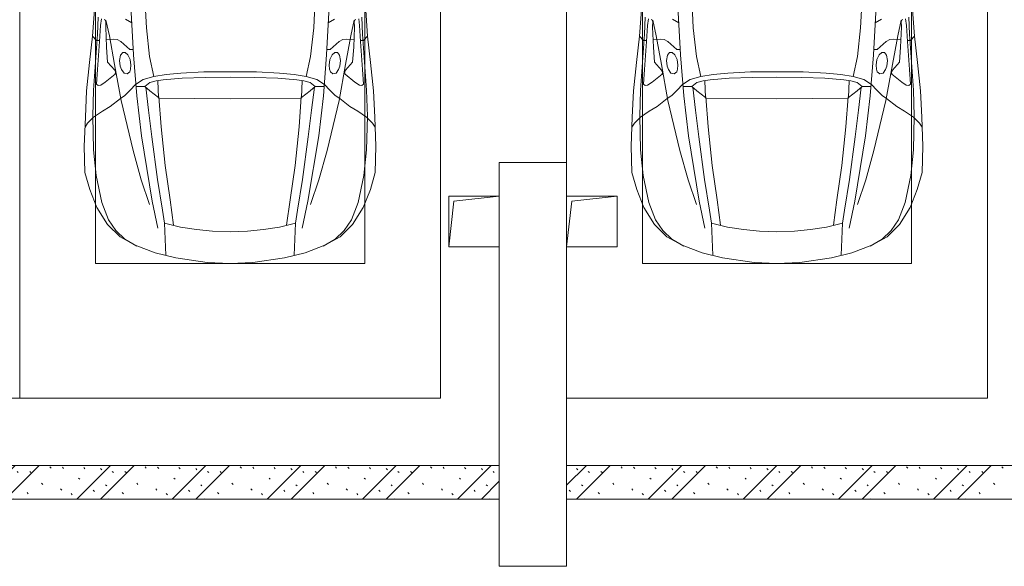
# Model space of a CAD drawing. Header units: millimetres. Extents: x -32229 to 169101, y -13689 to 125138.
# Tile 155 of 202: x 55035 to 60886, y 81350 to 84600. Entities that reach past the tile are written whole.
import ezdxf

# ---------------------------------------------------------------- set-up
doc = ezdxf.new("R2010")
doc.units = ezdxf.units.MM
for name, color, linetype, lineweight in [('A-DETL-GENF-OTLN', 7, 'Continuous', 18), ('A-WALL-____-PATT', 7, 'Continuous', 40), ('C-PRKG-____-OTLN', 7, 'Continuous', 18), ('I-WALL-____-MCUT', 7, 'Continuous', 40), ('M-EQPM-____-OTLN', 7, 'Continuous', 18), ('S-COLS-____-MCUT', 7, 'Continuous', 40)]:
    doc.layers.add(name, color=color, linetype=linetype, lineweight=lineweight)
pattern_1 = [(135, (300.56, 377.28), (-565.6854, 6e-14), [10, -790]), (135, (349.8, 474.73), (-565.6854, 6e-14), [10, -790]), (135, (423.93, 473.06), (-565.6854, 6e-14), [10, -790]), (135, (229.92, 447.9), (-565.6854, 6e-14), [10, -790]), (135, (155.08, 447.9), (-565.6854, 6e-14), [10, -790]), (135, (114.9, 369.03), (-565.6854, 6e-14), [10, -790]), (135, (132.43, 285.8), (-565.6854, 6e-14), [10, -790]), (135, (214.66, 322), (-565.6854, 6e-14), [10, -790]), (135, (198.16, 261.88), (-565.6854, 6e-14), [10, -790]), (135, (45.2, 272.9), (-565.6854, 6e-14), [10, -790]), (135, (42.32, 336.16), (-565.6854, 6e-14), [10, -790]), (135, (92.26, 192.24), (-565.6854, 6e-14), [10, -790]), (135, (7.07, 149.2), (-565.6854, 6e-14), [10, -790]), (135, (80.6, 95.1), (-565.6854, 6e-14), [10, -790]), (135, (79.53, 36.94), (-565.6854, 6e-14), [10, -790]), (135, (153.87, 74.56), (-565.6854, 6e-14), [10, -790]), (135, (228.35, 124.8), (-565.6854, 6e-14), [10, -790]), (135, (279.75, 180.4), (-565.6854, 6e-14), [10, -790]), (135, (282.9, 31.63), (-565.6854, 6e-14), [10, -790]), (135, (377.38, 53.45), (-565.6854, 6e-14), [10, -790]), (135, (352.28, 102.7), (-565.6854, 6e-14), [10, -790]), (135, (354.05, 0), (-565.6854, 6e-14), [10, -790]), (135, (553.23, 16.45), (-565.6854, 6e-14), [10, -790]), (135, (542.38, 63.45), (-565.6854, 6e-14), [10, -790]), (135, (536.58, 239.3), (-565.6854, 6e-14), [10, -790]), (135, (475.85, 203.9), (-565.6854, 6e-14), [10, -790]), (135, (475.85, 316.54), (-565.6854, 6e-14), [10, -790]), (135, (520.8, 408.7), (-565.6854, 6e-14), [10, -790]), (135, (551.1, 470.8), (-565.6854, 6e-14), [10, -790]), (135, (235.25, 537.93), (-565.6854, 6e-14), [10, -790]), (135, (407.25, 547.65), (-565.6854, 6e-14), [10, -790]), (135, (94.5, 558.6), (-565.6854, 6e-14), [10, -790]), (135, (46.4, 532.3), (-565.6854, 6e-14), [10, -790]), (135, (85.56, 465.04), (-565.6854, 6e-14), [10, -790]), (135, (355.53, 181.14), (-565.6854, 6e-14), [10, -790]), (135, (362.23, 243.6), (-565.6854, 6e-14), [10, -790]), (135, (413.45, 344.1), (-565.6854, 6e-14), [10, -790]), (135, (286.3, 273.25), (-565.6854, 6e-14), [10, -790]), (135, (423.02, 263.72), (-565.6854, 6e-14), [10, -790]), (135, (162.94, 190.2), (-565.6854, 6e-14), [10, -790]), (135, (470.25, 120.93), (-565.6854, 6e-14), [10, -790]), (135, (484.48, 9.78), (-565.6854, 6e-14), [10, -790]), (45, (0, 212.13), (-565.6854, 0), []), (45, (212.13, 0), (-565.6854, 0), []), (45, (353.55, 0), (-565.6854, 0), []), (45, (0, 353.55), (-565.6854, 0), [])]

# ---------------------------------------------------------------- blocks, each defined once
blk = doc.blocks.new('АР_Машиноместо - 4900x2400_М__5300х2500_-3113489--01 ЭМ')
at = {"layer": 'A-DETL-GENF-OTLN', "color": 253, "lineweight": 13, "true_color": 0xaaaaaa}
for p, q in [((927, 4466.6), (804.4, 4436.7)), ((861.2, 4260.3), (869.3, 4451.1)), ((1114.6, 4493), (927, 4466.6)), ((1250, 4500), (1114.6, 4493)), ((1250, 4500), (1385.4, 4493)), ((1385.4, 4493), (1573, 4466.6)), ((1573, 4466.6), (1695.6, 4436.7)), ((1638.8, 4260.3), (1630.7, 4451.1)), ((686, 4391.6), (596.3, 4340.6)), ((804.4, 4436.7), (686, 4391.6)), ((1695.6, 4436.7), (1814, 4391.6)), ((1814, 4391.6), (1903.7, 4340.6)), ((596.3, 4340.6), (522.5, 4267.9)), ((1903.7, 4340.6), (1977.5, 4267.9)), ((955.5, 4283.9), (861, 4259.4)), ((914, 4272.5), (893.6, 4121.6)), ((1050.4, 4297.3), (955.5, 4283.9)), ((1146, 4306.7), (1050.4, 4297.3)), ((1250, 4312), (1146, 4306.7)), ((1250, 4312), (1354, 4306.7)), ((1354, 4306.7), (1449.6, 4297.3)), ((1449.6, 4297.3), (1544.5, 4283.9)), ((1544.5, 4283.9), (1639, 4259.4)), ((1586, 4272.5), (1606.4, 4121.6)), ((522.5, 4267.9), (458.6, 4167)), ((1977.5, 4267.9), (2041.4, 4167)), ((458.6, 4167), (416.4, 4059.2)), ((2041.4, 4167), (2083.6, 4059.2)), ((893.6, 4121.6), (863.9, 3917.5)), ((1606.4, 4121.6), (1636.1, 3917.5)), ((416.4, 4059.2), (387.4, 3958.4)), ((2083.6, 4059.2), (2112.6, 3958.4)), ((387.4, 3958.4), (384, 3802.9)), ((2112.6, 3958.4), (2116, 3802.9)), ((863.9, 3917.5), (840.1, 3687.8)), ((1636.1, 3917.5), (1659.9, 3687.8)), ((384, 3802.9), (390.2, 3630)), ((2116, 3802.9), (2109.8, 3630)), ((403.8, 3665.5), (388.1, 3688.4)), ((840.1, 3687.8), (826.6, 3509.6)), ((1659.9, 3687.8), (1673.4, 3509.6)), ((2096.2, 3665.5), (2111.9, 3688.4)), ((390.2, 3630), (397.1, 3474.2)), ((438.6, 3629.8), (403.8, 3665.5)), ((491.4, 3594.2), (438.6, 3629.8)), ((2008.6, 3594.2), (2061.4, 3629.8)), ((2061.4, 3629.8), (2096.2, 3665.5)), ((2109.8, 3630), (2102.9, 3474.2)), ((537.9, 3567), (491.4, 3594.2)), ((1962.1, 3567), (2008.6, 3594.2)), ((598.3, 3518.6), (537.9, 3567)), ((624.9, 3501.2), (598.3, 3518.6)), ((773.2, 3472.4), (825.6, 3512.1)), ((825.6, 3512.1), (821, 3413)), ((1250, 3520.1), (827.2, 3517.2)), ((1250, 3520.1), (1672.8, 3517.2)), ((1674.4, 3512.1), (1679, 3413)), ((1726.8, 3472.4), (1674.4, 3512.1)), ((1875.1, 3501.2), (1901.7, 3518.6)), ((1901.7, 3518.6), (1962.1, 3567)), ((397.1, 3474.2), (415.7, 3305.9)), ((654.7, 3470.4), (624.9, 3501.2)), ((690.2, 3433.7), (654.7, 3470.4)), ((676.4, 3260.1), (695.7, 3502.8)), ((744.3, 3447), (773.2, 3472.4)), ((1755.7, 3447), (1726.8, 3472.4)), ((1823.6, 3260.1), (1804.3, 3502.8)), ((1809.8, 3433.7), (1845.3, 3470.4)), ((1845.3, 3470.4), (1875.1, 3501.2)), ((2102.9, 3474.2), (2084.3, 3305.9)), ((456.6, 3434.5), (466.2, 3441.1)), ((462.2, 3347.3), (456.6, 3434.5)), ((466.2, 3441.1), (481.5, 3439.1)), ((481.5, 3439.1), (508, 3422.8)), ((508, 3422.8), (566.8, 3375.1)), ((744.1, 3447.2), (691.3, 3447.2)), ((773, 3424.2), (744.1, 3447.2)), ((811.1, 3414.8), (773, 3424.2)), ((853.3, 3407.2), (811.1, 3414.8)), ((965.3, 3397.8), (853.3, 3407.2)), ((1102.5, 3394.3), (965.3, 3397.8)), ((1250, 3391.3), (1102.5, 3394.3)), ((1250, 3391.3), (1397.5, 3394.3)), ((1397.5, 3394.3), (1534.7, 3397.8)), ((1534.7, 3397.8), (1646.7, 3407.2)), ((1646.7, 3407.2), (1688.9, 3414.8)), ((1688.9, 3414.8), (1727, 3424.2)), ((1727, 3424.2), (1755.7, 3447)), ((1755.7, 3447.2), (1808.7, 3447.2)), ((1992, 3422.8), (1933.2, 3375.1)), ((2018.5, 3439.1), (1992, 3422.8)), ((2033.8, 3441.1), (2018.5, 3439.1)), ((2043.4, 3434.5), (2033.8, 3441.1)), ((2037.8, 3347.3), (2043.4, 3434.5)), ((474.8, 3179.9), (462.2, 3347.3)), ((564.6, 3349.7), (522.2, 3303.2)), ((569.7, 3360.7), (564.6, 3349.7)), ((566.8, 3375.1), (569.7, 3360.7)), ((597.1, 3327.4), (605.2, 3346.8)), ((605.2, 3346.8), (620, 3369.3)), ((620, 3369.3), (638.7, 3372.5)), ((638.7, 3372.5), (654.1, 3360.7)), ((654.1, 3360.7), (658.7, 3344.5)), ((658.7, 3344.5), (661.1, 3321.2)), ((1841.3, 3344.5), (1838.9, 3321.2)), ((1845.9, 3360.7), (1841.3, 3344.5)), ((1861.3, 3372.5), (1845.9, 3360.7)), ((1880, 3369.3), (1861.3, 3372.5)), ((1894.8, 3346.8), (1880, 3369.3)), ((1902.9, 3327.4), (1894.8, 3346.8)), ((1933.2, 3375.1), (1930.3, 3360.7)), ((1930.3, 3360.7), (1935.4, 3349.7)), ((1935.4, 3349.7), (1977.8, 3303.2)), ((2025.2, 3179.9), (2037.8, 3347.3)), ((415.7, 3305.9), (432.8, 3149.3)), ((522.2, 3303.2), (515.3, 3213.7)), ((593.6, 3292.5), (597.1, 3327.4)), ((599.8, 3262.3), (593.6, 3292.5)), ((657.2, 3286.3), (643.2, 3259.9)), ((661.1, 3321.2), (657.2, 3286.3)), ((1838.9, 3321.2), (1842.8, 3286.3)), ((1842.8, 3286.3), (1856.8, 3259.9)), ((1900.2, 3262.3), (1906.4, 3292.5)), ((1906.4, 3292.5), (1902.9, 3327.4)), ((1977.8, 3303.2), (1984.7, 3213.7)), ((2084.3, 3305.9), (2067.1, 3148.3)), ((612.1, 3245.7), (599.8, 3262.3)), ((654.5, 3228.1), (601.7, 3179.4)), ((626.8, 3246.1), (612.1, 3245.7)), ((643.2, 3259.9), (626.8, 3246.1)), ((674.6, 3227.6), (654.5, 3228.1)), ((659.3, 2936), (676.4, 3260.1)), ((1840.7, 2936), (1823.6, 3260.1)), ((1825.4, 3227.6), (1845.5, 3228.1)), ((1845.5, 3228.1), (1898.3, 3179.4)), ((1856.8, 3259.9), (1873.2, 3246.1)), ((1873.2, 3246.1), (1887.9, 3245.7)), ((1887.9, 3245.7), (1900.2, 3262.3)), ((456.9, 3174.2), (432.9, 3148.3)), ((475.2, 3173.5), (456.9, 3174.2)), ((480.8, 3085), (474.8, 3179.9)), ((515.3, 3213.7), (510.9, 3094.6)), ((558.4, 3165.4), (513.6, 3168)), ((579.5, 3167.7), (558.4, 3165.4)), ((601.7, 3179.4), (579.5, 3167.7)), ((1898.3, 3179.4), (1920.5, 3167.7)), ((1920.5, 3167.7), (1941.6, 3165.4)), ((1941.6, 3165.4), (1986.4, 3168)), ((1984.7, 3213.7), (1989.1, 3094.6)), ((2019.2, 3085), (2025.2, 3179.9)), ((2024.8, 3173.5), (2043.1, 3174.2)), ((2043.1, 3174.2), (2067.1, 3148.3)), ((432.8, 3149.3), (446, 2964.8)), ((2067.2, 3149.3), (2054, 2964.8)), ((485.6, 3046.1), (480.8, 3085)), ((512.2, 3061.4), (504.5, 3046.6)), ((510.9, 3094.6), (512.2, 3061.4)), ((1989.1, 3094.6), (1987.8, 3061.4)), ((1987.8, 3061.4), (1995.5, 3046.6)), ((2014.4, 3046.1), (2019.2, 3085))]:
    blk.add_line(p, q, dxfattribs=at)
at = {"layer": 'A-DETL-GENF-OTLN', "color": 254, "lineweight": 13, "true_color": 0xd4d4d4}
for p, q in [((696.3, 4395.8), (625, 4354.8)), ((1803.7, 4395.8), (1875, 4354.8)), ((625, 4354.8), (571.5, 4303.1)), ((1875, 4354.8), (1928.5, 4303.1)), ((571.5, 4303.1), (527.8, 4239.8)), ((786.9, 4128.3), (821.1, 4289.8)), ((1713.1, 4128.3), (1678.9, 4289.8)), ((1928.5, 4303.1), (1972.2, 4239.8)), ((527.8, 4239.8), (488.6, 4138.1)), ((849, 4182.8), (861.2, 4260.3)), ((1651, 4182.8), (1638.8, 4260.3)), ((1972.2, 4239.8), (2011.4, 4138.1)), ((819.4, 4000.8), (849, 4182.8)), ((1680.6, 4000.8), (1651, 4182.8)), ((488.6, 4138.1), (454.7, 3976.8)), ((722.7, 4001.8), (771.7, 4149.8)), ((723.2, 3741.5), (786.9, 4128.3)), ((1776.8, 3741.5), (1713.1, 4128.3)), ((1777.3, 4001.8), (1728.3, 4149.8)), ((2011.4, 4138.1), (2045.3, 3976.8)), ((673.6, 3827.1), (722.7, 4001.8)), ((785.7, 3746.6), (819.4, 4000.8)), ((1714.3, 3746.6), (1680.6, 4000.8)), ((1826.4, 3827.1), (1777.3, 4001.8)), ((454.7, 3976.8), (438.6, 3823.4)), ((2045.3, 3976.8), (2061.4, 3823.4)), ((438.6, 3823.4), (434.2, 3623.7)), ((602.3, 3530.2), (673.6, 3827.1)), ((1897.7, 3530.2), (1826.4, 3827.1)), ((2061.4, 3823.4), (2065.8, 3623.7)), ((765.5, 3589.1), (785.7, 3746.6)), ((1734.5, 3589.1), (1714.3, 3746.6)), ((695.7, 3502.8), (723.2, 3741.5)), ((1804.3, 3502.8), (1776.8, 3741.5)), ((434.2, 3623.7), (439.5, 3468.5)), ((749.1, 3450.8), (765.5, 3589.1)), ((1750.9, 3450.8), (1734.5, 3589.1)), ((2065.8, 3623.7), (2060.5, 3468.5)), ((564, 3316.2), (602.3, 3530.2)), ((1936, 3316.2), (1897.7, 3530.2)), ((439.5, 3468.5), (462, 3136.6)), ((2060.5, 3468.5), (2038, 3136.6)), ((734.6, 3405.8), (688.5, 3435.5)), ((797.1, 3388.2), (734.6, 3405.8)), ((1702.9, 3388.2), (1765.4, 3405.8)), ((1765.4, 3405.8), (1811.5, 3435.5)), ((771.7, 3268.5), (797.1, 3388.2)), ((870, 3377.1), (797.1, 3388.2)), ((957.1, 3368.9), (870, 3377.1)), ((1093.5, 3360.7), (957.1, 3368.9)), ((1250, 3360.7), (1093.5, 3360.7)), ((1250, 3360.7), (1406.5, 3360.7)), ((1406.5, 3360.7), (1542.9, 3368.9)), ((1542.9, 3368.9), (1630, 3377.1)), ((1630, 3377.1), (1702.9, 3388.2)), ((1728.3, 3268.5), (1702.9, 3388.2)), ((532.7, 3145.9), (564, 3316.2)), ((1967.3, 3145.9), (1936, 3316.2)), ((752.8, 3099), (771.7, 3268.5)), ((1747.2, 3099), (1728.3, 3268.5)), ((462, 3136.6), (466.3, 3036.3)), ((512.5, 3053.2), (532.7, 3145.9)), ((1987.5, 3053.2), (1967.3, 3145.9)), ((2038, 3136.6), (2033.7, 3036.3)), ((629, 3048.1), (666.7, 3069.7)), ((737.8, 2818.3), (752.8, 3099)), ((1762.2, 2818.3), (1747.2, 3099)), ((1871, 3048.1), (1833.3, 3069.7))]:
    blk.add_line(p, q, dxfattribs=at)
at = {"layer": 'C-PRKG-____-OTLN', "color": 253, "lineweight": 13, "true_color": 0xaaaaaa}
for p, q in [((2500, 5300), (0, 5300)), ((0, 0), (0, 5300)), ((2500, 0), (2500, 5300)), ((450, 4500), (2050, 4500)), ((450, 800), (450, 4500)), ((2050, 800), (2050, 4500))]:
    blk.add_line(p, q, dxfattribs=at)
blk = doc.blocks.new('АР_Машиноместо - 4900x2400_М__5300х2500_-V11--01 ЭМ')
at = {"layer": 'C-PRKG-____-OTLN', "color": 253, "lineweight": 13, "true_color": 0xaaaaaa}
for p, q in [((2500, 0), (2500, -5300)), ((2500, -5300), (0, -5300))]:
    blk.add_line(p, q, dxfattribs=at)
blk = doc.blocks.new('АР_Машиноместо - 4900x2400_М__5300х2500_-V41--01 ЭМ')
at = {"layer": 'A-DETL-GENF-OTLN', "color": 253, "lineweight": 13, "true_color": 0xaaaaaa}
for p, q in [((927, 4466.6), (804.4, 4436.7)), ((861.2, 4260.3), (869.3, 4451.1)), ((1114.6, 4493), (927, 4466.6)), ((1250, 4500), (1114.6, 4493)), ((1250, 4500), (1385.4, 4493)), ((1385.4, 4493), (1573, 4466.6)), ((1573, 4466.6), (1695.6, 4436.7)), ((1638.8, 4260.3), (1630.7, 4451.1)), ((686, 4391.6), (596.3, 4340.6)), ((804.4, 4436.7), (686, 4391.6)), ((1695.6, 4436.7), (1814, 4391.6)), ((1814, 4391.6), (1903.7, 4340.6)), ((596.3, 4340.6), (522.5, 4267.9)), ((1903.7, 4340.6), (1977.5, 4267.9)), ((955.5, 4283.9), (861, 4259.4)), ((914, 4272.5), (893.6, 4121.6)), ((1050.4, 4297.3), (955.5, 4283.9)), ((1146, 4306.7), (1050.4, 4297.3)), ((1250, 4312), (1146, 4306.7)), ((1250, 4312), (1354, 4306.7)), ((1354, 4306.7), (1449.6, 4297.3)), ((1449.6, 4297.3), (1544.5, 4283.9)), ((1544.5, 4283.9), (1639, 4259.4)), ((1586, 4272.5), (1606.4, 4121.6)), ((522.5, 4267.9), (458.6, 4167)), ((1977.5, 4267.9), (2041.4, 4167)), ((458.6, 4167), (416.4, 4059.2)), ((2041.4, 4167), (2083.6, 4059.2)), ((893.6, 4121.6), (863.9, 3917.5)), ((1606.4, 4121.6), (1636.1, 3917.5)), ((416.4, 4059.2), (387.4, 3958.4)), ((2083.6, 4059.2), (2112.6, 3958.4)), ((387.4, 3958.4), (384, 3802.9)), ((2112.6, 3958.4), (2116, 3802.9)), ((863.9, 3917.5), (840.1, 3687.8)), ((1636.1, 3917.5), (1659.9, 3687.8)), ((384, 3802.9), (390.2, 3630)), ((2116, 3802.9), (2109.8, 3630)), ((403.8, 3665.5), (388.1, 3688.4)), ((840.1, 3687.8), (826.6, 3509.6)), ((1659.9, 3687.8), (1673.4, 3509.6)), ((2096.2, 3665.5), (2111.9, 3688.4)), ((390.2, 3630), (397.1, 3474.2)), ((438.6, 3629.8), (403.8, 3665.5)), ((491.4, 3594.2), (438.6, 3629.8)), ((2008.6, 3594.2), (2061.4, 3629.8)), ((2061.4, 3629.8), (2096.2, 3665.5)), ((2109.8, 3630), (2102.9, 3474.2)), ((537.9, 3567), (491.4, 3594.2)), ((1962.1, 3567), (2008.6, 3594.2)), ((598.3, 3518.6), (537.9, 3567)), ((624.9, 3501.2), (598.3, 3518.6)), ((773.2, 3472.4), (825.6, 3512.1)), ((825.6, 3512.1), (821, 3413)), ((1250, 3520.1), (827.2, 3517.2)), ((1250, 3520.1), (1672.8, 3517.2)), ((1674.4, 3512.1), (1679, 3413)), ((1726.8, 3472.4), (1674.4, 3512.1)), ((1875.1, 3501.2), (1901.7, 3518.6)), ((1901.7, 3518.6), (1962.1, 3567)), ((397.1, 3474.2), (415.7, 3305.9)), ((654.7, 3470.4), (624.9, 3501.2)), ((690.2, 3433.7), (654.7, 3470.4)), ((676.4, 3260.1), (695.7, 3502.8)), ((744.3, 3447), (773.2, 3472.4)), ((1755.7, 3447), (1726.8, 3472.4)), ((1823.6, 3260.1), (1804.3, 3502.8)), ((1809.8, 3433.7), (1845.3, 3470.4)), ((1845.3, 3470.4), (1875.1, 3501.2)), ((2102.9, 3474.2), (2084.3, 3305.9)), ((456.6, 3434.5), (466.2, 3441.1)), ((462.2, 3347.3), (456.6, 3434.5)), ((466.2, 3441.1), (481.5, 3439.1)), ((481.5, 3439.1), (508, 3422.8)), ((508, 3422.8), (566.8, 3375.1)), ((744.1, 3447.2), (691.3, 3447.2)), ((773, 3424.2), (744.1, 3447.2)), ((811.1, 3414.8), (773, 3424.2)), ((853.3, 3407.2), (811.1, 3414.8)), ((965.3, 3397.8), (853.3, 3407.2)), ((1102.5, 3394.3), (965.3, 3397.8)), ((1250, 3391.3), (1102.5, 3394.3)), ((1250, 3391.3), (1397.5, 3394.3)), ((1397.5, 3394.3), (1534.7, 3397.8)), ((1534.7, 3397.8), (1646.7, 3407.2)), ((1646.7, 3407.2), (1688.9, 3414.8)), ((1688.9, 3414.8), (1727, 3424.2)), ((1727, 3424.2), (1755.7, 3447)), ((1755.7, 3447.2), (1808.7, 3447.2)), ((1992, 3422.8), (1933.2, 3375.1)), ((2018.5, 3439.1), (1992, 3422.8)), ((2033.8, 3441.1), (2018.5, 3439.1)), ((2043.4, 3434.5), (2033.8, 3441.1)), ((2037.8, 3347.3), (2043.4, 3434.5)), ((474.8, 3179.9), (462.2, 3347.3)), ((564.6, 3349.7), (522.2, 3303.2)), ((569.7, 3360.7), (564.6, 3349.7)), ((566.8, 3375.1), (569.7, 3360.7)), ((597.1, 3327.4), (605.2, 3346.8)), ((605.2, 3346.8), (620, 3369.3)), ((620, 3369.3), (638.7, 3372.5)), ((638.7, 3372.5), (654.1, 3360.7)), ((654.1, 3360.7), (658.7, 3344.5)), ((658.7, 3344.5), (661.1, 3321.2)), ((1841.3, 3344.5), (1838.9, 3321.2)), ((1845.9, 3360.7), (1841.3, 3344.5)), ((1861.3, 3372.5), (1845.9, 3360.7)), ((1880, 3369.3), (1861.3, 3372.5)), ((1894.8, 3346.8), (1880, 3369.3)), ((1902.9, 3327.4), (1894.8, 3346.8)), ((1933.2, 3375.1), (1930.3, 3360.7)), ((1930.3, 3360.7), (1935.4, 3349.7)), ((1935.4, 3349.7), (1977.8, 3303.2)), ((2025.2, 3179.9), (2037.8, 3347.3)), ((415.7, 3305.9), (432.8, 3149.3)), ((522.2, 3303.2), (515.3, 3213.7)), ((593.6, 3292.5), (597.1, 3327.4)), ((599.8, 3262.3), (593.6, 3292.5)), ((657.2, 3286.3), (643.2, 3259.9)), ((661.1, 3321.2), (657.2, 3286.3)), ((1838.9, 3321.2), (1842.8, 3286.3)), ((1842.8, 3286.3), (1856.8, 3259.9)), ((1900.2, 3262.3), (1906.4, 3292.5)), ((1906.4, 3292.5), (1902.9, 3327.4)), ((1977.8, 3303.2), (1984.7, 3213.7)), ((2084.3, 3305.9), (2067.1, 3148.3)), ((612.1, 3245.7), (599.8, 3262.3)), ((654.5, 3228.1), (601.7, 3179.4)), ((626.8, 3246.1), (612.1, 3245.7)), ((643.2, 3259.9), (626.8, 3246.1)), ((674.6, 3227.6), (654.5, 3228.1)), ((659.3, 2936), (676.4, 3260.1)), ((1840.7, 2936), (1823.6, 3260.1)), ((1825.4, 3227.6), (1845.5, 3228.1)), ((1845.5, 3228.1), (1898.3, 3179.4)), ((1856.8, 3259.9), (1873.2, 3246.1)), ((1873.2, 3246.1), (1887.9, 3245.7)), ((1887.9, 3245.7), (1900.2, 3262.3)), ((456.9, 3174.2), (432.9, 3148.3)), ((475.2, 3173.5), (456.9, 3174.2)), ((480.8, 3085), (474.8, 3179.9)), ((515.3, 3213.7), (510.9, 3094.6)), ((558.4, 3165.4), (513.6, 3168)), ((579.5, 3167.7), (558.4, 3165.4)), ((601.7, 3179.4), (579.5, 3167.7)), ((1898.3, 3179.4), (1920.5, 3167.7)), ((1920.5, 3167.7), (1941.6, 3165.4)), ((1941.6, 3165.4), (1986.4, 3168)), ((1984.7, 3213.7), (1989.1, 3094.6)), ((2019.2, 3085), (2025.2, 3179.9)), ((2024.8, 3173.5), (2043.1, 3174.2)), ((2043.1, 3174.2), (2067.1, 3148.3)), ((432.8, 3149.3), (446, 2964.8)), ((2067.2, 3149.3), (2054, 2964.8)), ((485.6, 3046.1), (480.8, 3085)), ((512.2, 3061.4), (504.5, 3046.6)), ((510.9, 3094.6), (512.2, 3061.4)), ((1989.1, 3094.6), (1987.8, 3061.4)), ((1987.8, 3061.4), (1995.5, 3046.6)), ((2014.4, 3046.1), (2019.2, 3085))]:
    blk.add_line(p, q, dxfattribs=at)
at = {"layer": 'A-DETL-GENF-OTLN', "color": 254, "lineweight": 13, "true_color": 0xd4d4d4}
for p, q in [((696.3, 4395.8), (625, 4354.8)), ((1803.7, 4395.8), (1875, 4354.8)), ((625, 4354.8), (571.5, 4303.1)), ((1875, 4354.8), (1928.5, 4303.1)), ((571.5, 4303.1), (527.8, 4239.8)), ((786.9, 4128.3), (821.1, 4289.8)), ((1713.1, 4128.3), (1678.9, 4289.8)), ((1928.5, 4303.1), (1972.2, 4239.8)), ((527.8, 4239.8), (488.6, 4138.1)), ((849, 4182.8), (861.2, 4260.3)), ((1651, 4182.8), (1638.8, 4260.3)), ((1972.2, 4239.8), (2011.4, 4138.1)), ((819.4, 4000.8), (849, 4182.8)), ((1680.6, 4000.8), (1651, 4182.8)), ((488.6, 4138.1), (454.7, 3976.8)), ((722.7, 4001.8), (771.7, 4149.8)), ((723.2, 3741.5), (786.9, 4128.3)), ((1776.8, 3741.5), (1713.1, 4128.3)), ((1777.3, 4001.8), (1728.3, 4149.8)), ((2011.4, 4138.1), (2045.3, 3976.8)), ((673.6, 3827.1), (722.7, 4001.8)), ((785.7, 3746.6), (819.4, 4000.8)), ((1714.3, 3746.6), (1680.6, 4000.8)), ((1826.4, 3827.1), (1777.3, 4001.8)), ((454.7, 3976.8), (438.6, 3823.4)), ((2045.3, 3976.8), (2061.4, 3823.4)), ((438.6, 3823.4), (434.2, 3623.7)), ((602.3, 3530.2), (673.6, 3827.1)), ((1897.7, 3530.2), (1826.4, 3827.1)), ((2061.4, 3823.4), (2065.8, 3623.7)), ((765.5, 3589.1), (785.7, 3746.6)), ((1734.5, 3589.1), (1714.3, 3746.6)), ((695.7, 3502.8), (723.2, 3741.5)), ((1804.3, 3502.8), (1776.8, 3741.5)), ((434.2, 3623.7), (439.5, 3468.5)), ((749.1, 3450.8), (765.5, 3589.1)), ((1750.9, 3450.8), (1734.5, 3589.1)), ((2065.8, 3623.7), (2060.5, 3468.5)), ((564, 3316.2), (602.3, 3530.2)), ((1936, 3316.2), (1897.7, 3530.2)), ((439.5, 3468.5), (462, 3136.6)), ((2060.5, 3468.5), (2038, 3136.6)), ((734.6, 3405.8), (688.5, 3435.5)), ((797.1, 3388.2), (734.6, 3405.8)), ((1702.9, 3388.2), (1765.4, 3405.8)), ((1765.4, 3405.8), (1811.5, 3435.5)), ((771.7, 3268.5), (797.1, 3388.2)), ((870, 3377.1), (797.1, 3388.2)), ((957.1, 3368.9), (870, 3377.1)), ((1093.5, 3360.7), (957.1, 3368.9)), ((1250, 3360.7), (1093.5, 3360.7)), ((1250, 3360.7), (1406.5, 3360.7)), ((1406.5, 3360.7), (1542.9, 3368.9)), ((1542.9, 3368.9), (1630, 3377.1)), ((1630, 3377.1), (1702.9, 3388.2)), ((1728.3, 3268.5), (1702.9, 3388.2)), ((532.7, 3145.9), (564, 3316.2)), ((1967.3, 3145.9), (1936, 3316.2)), ((752.8, 3099), (771.7, 3268.5)), ((1747.2, 3099), (1728.3, 3268.5)), ((462, 3136.6), (466.3, 3036.3)), ((512.5, 3053.2), (532.7, 3145.9)), ((1987.5, 3053.2), (1967.3, 3145.9)), ((2038, 3136.6), (2033.7, 3036.3)), ((629, 3048.1), (666.7, 3069.7)), ((737.8, 2818.3), (752.8, 3099)), ((1762.2, 2818.3), (1747.2, 3099)), ((1871, 3048.1), (1833.3, 3069.7))]:
    blk.add_line(p, q, dxfattribs=at)
at = {"layer": 'C-PRKG-____-OTLN', "color": 253, "lineweight": 13, "true_color": 0xaaaaaa}
for p, q in [((2500, 5300), (0, 5300)), ((0, 0), (0, 5300)), ((450, 4500), (2050, 4500)), ((450, 800), (450, 4500)), ((2050, 800), (2050, 4500)), ((2500, 2300), (2500, 3900))]:
    blk.add_line(p, q, dxfattribs=at)
blk = doc.blocks.new('АР_Канал вертикальный прямоугольный - ВК-6260788--01 ЭМ')
at = {"layer": 'M-EQPM-____-OTLN', "color": 253, "lineweight": 13, "true_color": 0xaaaaaa}
for p, q in [((150, 150), (-150, 150)), ((-150, 150), (-150, -150)), ((150, 150), (-150, 150)), ((-150, 150), (-150, -150)), ((-150, -150), (-150, 150)), ((-150, 150), (150, 150)), ((-150, -150), (-120, 120)), ((-150, -150), (-120, 120)), ((-120, 120), (150, 150)), ((-120, 120), (150, 150)), ((150, -150), (150, 150)), ((150, 150), (150, -150)), ((-150, -150), (150, -150)), ((150, -150), (-150, -150))]:
    blk.add_line(p, q, dxfattribs=at)
blk = doc.blocks.new('Наметкина 10_РД_АР_П_отсоединено_rvt-1--01 ЭМ')
at = {"layer": 'A-WALL-____-PATT', "lineweight": 5, "true_color": 0xaaaaaa}
h = blk.add_hatch(dxfattribs=at)
h.set_pattern_fill('FP_6', color=253, style=0, pattern_type=2)
h.set_pattern_definition(pattern_1)
h.paths.add_polyline_path([(57749.1, 81750), (57885.3, 81750), (57885.3, 81950), (51205.3, 81950), (51205.3, 81750), (56686.5, 81750)])
h = blk.add_hatch(dxfattribs=at)
h.set_pattern_fill('FP_6', color=253, style=0, pattern_type=2)
h.set_pattern_definition(pattern_1)
h.paths.add_polyline_path([(64185.3, 81750), (64685.3, 81750), (64685.3, 81950), (58285.3, 81950), (58285.3, 81750), (64168.1, 81750)])
at = {"layer": 'I-WALL-____-MCUT', "color": 253, "lineweight": 13, "true_color": 0xaaaaaa}
for p, q in [((57885.3, 81950), (51205.3, 81950)), ((57885.3, 81750), (57885.3, 81950)), ((64685.3, 81950), (58285.3, 81950)), ((58285.3, 81950), (58285.3, 81750)), ((51205.3, 81750), (57885.3, 81750)), ((58285.3, 81750), (64685.3, 81750))]:
    blk.add_line(p, q, dxfattribs=at)
at = {"layer": 'S-COLS-____-MCUT', "color": 253, "lineweight": 15, "true_color": 0xaaaaaa}
for p, q in [((57885.3, 83750), (57885.3, 83550)), ((58285.3, 83750), (57885.3, 83750)), ((58285.3, 83550), (58285.3, 83750)), ((57885.3, 83250), (57885.3, 81350)), ((58285.3, 81350), (58285.3, 83250)), ((57885.3, 81350), (58285.3, 81350))]:
    blk.add_line(p, q, dxfattribs=at)
at = {"layer": 'C-PRKG-____-OTLN', "color": 253, "lineweight": 13, "true_color": 0xaaaaaa}
blk.add_blockref('АР_Машиноместо - 4900x2400_М__5300х2500_-V11--01 ЭМ', (52535.3, 87650), dxfattribs=at)
at = {"layer": 'C-PRKG-____-OTLN', "color": 253, "lineweight": 13, "true_color": 0xaaaaaa, "rotation": 180}
for name, p in [('АР_Машиноместо - 4900x2400_М__5300х2500_-3113489--01 ЭМ', (57535.3, 87650)), ('АР_Машиноместо - 4900x2400_М__5300х2500_-V41--01 ЭМ', (60785.3, 87650))]:
    blk.add_blockref(name, p, dxfattribs=at)
at = {"layer": 'M-EQPM-____-OTLN', "color": 253, "lineweight": 13, "true_color": 0xaaaaaa}
for p in [(57735.3, 83400), (58435.3, 83400)]:
    blk.add_blockref('АР_Канал вертикальный прямоугольный - ВК-6260788--01 ЭМ', p, dxfattribs=at)

msp = doc.modelspace()

# ---------------------------------------------------------------- block references
at = {"lineweight": 5}
msp.add_blockref('Наметкина 10_РД_АР_П_отсоединено_rvt-1--01 ЭМ', (0, 0), dxfattribs=at)

doc.saveas('drawing.dxf')
